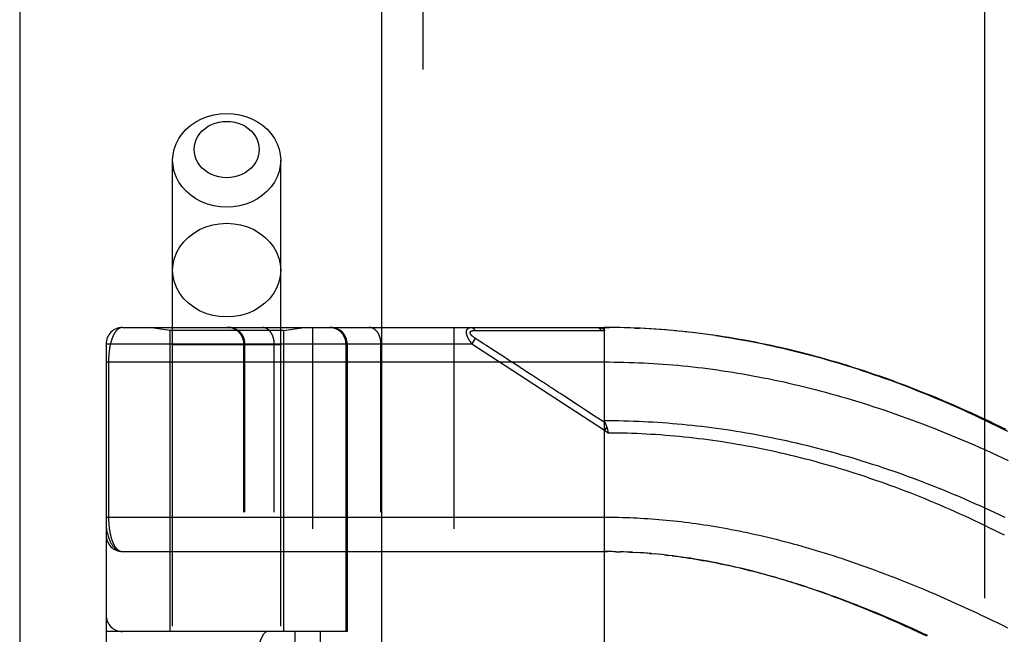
# Model space of a CAD drawing. Header units: inches. Extents: x 0 to 212, y 0 to 138.
# Tile 56 of 256: x 42.96 to 44.74, y 59.96 to 61.07. Entities that reach past the tile are written whole.
import ezdxf

# ---------------------------------------------------------------- set-up
doc = ezdxf.new("R2010")
doc.units = ezdxf.units.IN
doc.header["$LTSCALE"] = 11.6875
doc.header["$MEASUREMENT"] = 0
doc.linetypes.add('HIDDEN', pattern=[0.2, 0.1, -0.1])
doc.layers.get('0').update_dxf_attribs({"linetype": 'CONTINUOUS'})
doc.layers.add('DEFAULT_2', color=8, linetype='HIDDEN')
doc.layers.add('LEFTHAND_DOOR_ASSEMBLY', color=7, linetype='CONTINUOUS')

msp = doc.modelspace()

# ---------------------------------------------------------------- linework, layer by layer
at = {"color": 3, "linetype": 'Continuous'}
msp.add_line((42.9595, 102.1733), (42.9595, 37.6437), dxfattribs=at)
at = {"layer": 'DEFAULT_2', "color": 8, "linetype": 'HIDDEN'}
msp.add_line((44.7095, 38.9877), (44.7095, 96.0917), dxfattribs=at)
at = {"layer": 'LEFTHAND_DOOR_ASSEMBLY', "color": 3, "linetype": 'Continuous'}
msp.add_line((43.6153, 97.2147), (43.6153, 37.8647), dxfattribs=at)
at = {"layer": 'LEFTHAND_DOOR_ASSEMBLY', "color": 8, "linetype": 'HIDDEN'}
for p, q in [((43.6903, 97.2147), (43.6903, 37.8647)), ((43.2368, 57.6367), (43.2368, 60.819)), ((43.4328, 57.6367), (43.4328, 60.819)), ((43.146, 60.5159), (44.0198, 60.5159)), ((43.2318, 60.5107), (43.1943, 60.5159)), ((43.2318, 60.5107), (43.2318, 59.9647)), ((43.4378, 60.5107), (43.2318, 60.5107)), ((43.4378, 60.5107), (43.4753, 60.5159)), ((43.4378, 60.5107), (43.4378, 59.9647)), ((43.491, 57.8134), (43.491, 60.5159)), ((43.7475, 57.8134), (43.7475, 60.5159)), ((43.7849, 60.5105), (43.7896, 60.5104)), ((43.7896, 60.5104), (43.7955, 60.5104)), ((43.7955, 60.5104), (43.8274, 60.5103)), ((43.8274, 60.5103), (43.8326, 60.5103)), ((43.8326, 60.5103), (43.8662, 60.5103)), ((43.8662, 60.5103), (43.8714, 60.5103)), ((43.8714, 60.5103), (43.8768, 60.5103)), ((44.0198, 59.8512), (44.0198, 60.5159)), ((44.029, 60.5159), (44.0198, 60.5159)), ((44.0198, 60.5159), (44.0288, 60.5159)), ((44.0383, 60.5158), (44.0288, 60.5159)), ((44.0477, 60.5156), (44.0379, 60.5158)), ((44.057, 60.5154), (44.047, 60.5157)), ((44.0663, 60.5151), (44.0561, 60.5154)), ((44.0743, 60.5148), (44.0834, 60.5145)), ((44.0943, 60.5139), (44.0834, 60.5145)), ((44.1037, 60.5134), (44.0925, 60.514)), ((44.1131, 60.5128), (44.1016, 60.5135)), ((44.1224, 60.5121), (44.1107, 60.5129)), ((44.1318, 60.5114), (44.1199, 60.5123)), ((44.1412, 60.5106), (44.129, 60.5116)), ((44.1506, 60.5097), (44.1381, 60.5109)), ((44.16, 60.5088), (44.1473, 60.51)), ((44.1694, 60.5078), (44.1565, 60.5092)), ((44.1788, 60.5068), (44.1656, 60.5082)), ((44.1883, 60.5057), (44.1748, 60.5072)), ((44.1977, 60.5045), (44.184, 60.5062)), ((44.2072, 60.5032), (44.1933, 60.505)), ((44.2167, 60.5019), (44.2025, 60.5039)), ((43.116, 60.4859), (43.116, 57.8434)), ((43.7795, 60.4859), (43.116, 60.4859)), ((43.3659, 57.8434), (43.3659, 60.4859)), ((43.3679, 57.8434), (43.3679, 60.4859)), ((43.421, 57.8434), (43.421, 60.4859)), ((43.5512, 59.9647), (43.5512, 60.4859)), ((43.5535, 60.4859), (43.5535, 59.9647)), ((43.6145, 57.8434), (43.6145, 60.4859)), ((43.7795, 60.4859), (43.786, 60.496)), ((43.8016, 60.4714), (43.7795, 60.4859)), ((43.7933, 60.4912), (43.786, 60.496)), ((43.7957, 60.4896), (43.7933, 60.4912)), ((43.7981, 60.4881), (43.7957, 60.4896)), ((43.8005, 60.4865), (43.7981, 60.4881)), ((43.4328, 60.4847), (43.2368, 60.4847)), ((44.0198, 60.3292), (43.8016, 60.4714)), ((43.8103, 60.4801), (43.8057, 60.4832)), ((43.8139, 60.4778), (43.8103, 60.4801)), ((43.8391, 60.4614), (43.8139, 60.4778)), ((43.116, 60.4534), (44.0198, 60.4534)), ((43.1206, 60.4534), (43.1206, 60.1714)), ((43.843, 60.4589), (43.8391, 60.4614)), ((43.8805, 60.4344), (43.8739, 60.4388)), ((43.9706, 60.3757), (43.944, 60.3931)), ((44.0239, 60.3355), (44.0198, 60.3292)), ((44.0267, 60.3246), (44.0198, 60.3292)), ((44.025, 60.3314), (44.0253, 60.3302)), ((44.0253, 60.3302), (44.0256, 60.329)), ((44.0256, 60.329), (44.0259, 60.3277)), ((43.146, 60.1097), (44.0255, 60.1097)), ((44.0269, 60.1096), (44.0198, 60.1097)), ((44.034, 60.1096), (44.0255, 60.1097)), ((44.0412, 60.1094), (44.0313, 60.1096)), ((44.037, 60.1095), (44.0428, 60.1094)), ((44.0412, 60.1094), (44.0486, 60.1092)), ((44.0556, 60.109), (44.0484, 60.1093)), ((44.0628, 60.1087), (44.0543, 60.1091)), ((44.0699, 60.1084), (44.0601, 60.1088)), ((44.0659, 60.1086), (44.0717, 60.1083)), ((44.0699, 60.1084), (44.0775, 60.108)), ((44.084, 60.1076), (44.077, 60.108)), ((44.091, 60.1071), (44.0833, 60.1076)), ((44.0981, 60.1065), (44.0892, 60.1072)), ((44.1052, 60.1059), (44.095, 60.1068)), ((44.1009, 60.1063), (44.1068, 60.1058)), ((44.1052, 60.1059), (44.1127, 60.1053)), ((44.12, 60.1046), (44.1125, 60.1053)), ((44.1278, 60.1037), (44.1186, 60.1047)), ((44.1305, 60.1034), (44.1365, 60.1028)), ((43.5535, 59.9647), (43.116, 59.9647)), ((43.146, 58.3647), (43.146, 59.9647)), ((43.4585, 59.9647), (43.4585, 58.3647)), ((43.5044, 59.9647), (43.5044, 58.3647))]:
    msp.add_line(p, q, dxfattribs=at)
for points in [[(43.2368, 60.819), (43.2375, 60.8293), (43.2396, 60.8393), (43.2431, 60.8491), (43.248, 60.8585), (43.2541, 60.8672), (43.2614, 60.8753), (43.2698, 60.8826), (43.2791, 60.8889), (43.2892, 60.8942), (43.3, 60.8984), (43.3113, 60.9014), (43.3229, 60.9033), (43.3348, 60.9039)], [(43.3348, 60.9039), (43.3466, 60.9033), (43.3582, 60.9014), (43.3695, 60.8984), (43.3803, 60.8942), (43.3904, 60.8889), (43.3997, 60.8826), (43.4081, 60.8753), (43.4154, 60.8672), (43.4215, 60.8585), (43.4264, 60.8491), (43.4299, 60.8393), (43.432, 60.8293), (43.4328, 60.819)], [(43.3348, 60.7874), (43.3276, 60.7878), (43.3206, 60.7889), (43.3138, 60.7908), (43.3073, 60.7933), (43.3012, 60.7965), (43.2956, 60.8003), (43.2906, 60.8046), (43.2862, 60.8095), (43.2825, 60.8148), (43.2796, 60.8204), (43.2775, 60.8263), (43.2762, 60.8324), (43.2758, 60.8385), (43.2762, 60.8447), (43.2775, 60.8508), (43.2796, 60.8567), (43.2825, 60.8623), (43.2862, 60.8676), (43.2906, 60.8724), (43.2956, 60.8768), (43.3013, 60.8806), (43.3073, 60.8838), (43.3138, 60.8863), (43.3206, 60.8881), (43.3276, 60.8892), (43.3348, 60.8896)], [(43.3348, 60.8896), (43.3419, 60.8892), (43.3489, 60.8881), (43.3557, 60.8863), (43.3622, 60.8838), (43.3683, 60.8806), (43.3739, 60.8768), (43.3789, 60.8724), (43.3833, 60.8676), (43.387, 60.8623), (43.3899, 60.8567), (43.392, 60.8508), (43.3933, 60.8447), (43.3937, 60.8385), (43.3933, 60.8324), (43.392, 60.8263), (43.3899, 60.8204), (43.387, 60.8148), (43.3833, 60.8095), (43.3789, 60.8046), (43.3739, 60.8003), (43.3682, 60.7965), (43.3622, 60.7933), (43.3557, 60.7908), (43.3489, 60.7889), (43.3419, 60.7878), (43.3348, 60.7874)], [(43.3348, 60.7342), (43.3229, 60.7348), (43.3113, 60.7366), (43.3, 60.7397), (43.2892, 60.7439), (43.2791, 60.7492), (43.2698, 60.7555), (43.2614, 60.7628), (43.2541, 60.7708), (43.248, 60.7796), (43.2431, 60.7889), (43.2396, 60.7987), (43.2375, 60.8088), (43.2368, 60.819)], [(43.4328, 60.819), (43.432, 60.8088), (43.4299, 60.7987), (43.4264, 60.7889), (43.4215, 60.7796), (43.4154, 60.7708), (43.4081, 60.7628), (43.3997, 60.7555), (43.3904, 60.7492), (43.3803, 60.7439), (43.3695, 60.7397), (43.3582, 60.7366), (43.3466, 60.7348), (43.3348, 60.7342)], [(43.2368, 60.6198), (43.2376, 60.6309), (43.2401, 60.6417), (43.2442, 60.6523), (43.2499, 60.6622), (43.257, 60.6714), (43.2655, 60.6798), (43.2751, 60.6871), (43.2858, 60.6933), (43.2972, 60.6982), (43.3094, 60.7018), (43.322, 60.7039), (43.3348, 60.7047)], [(43.3348, 60.7047), (43.3475, 60.7039), (43.3601, 60.7018), (43.3723, 60.6982), (43.3838, 60.6933), (43.3944, 60.6871), (43.404, 60.6798), (43.4125, 60.6714), (43.4196, 60.6622), (43.4253, 60.6523), (43.4294, 60.6417), (43.4319, 60.6309), (43.4328, 60.6198)], [(43.3348, 60.5349), (43.322, 60.5356), (43.3094, 60.5378), (43.2972, 60.5414), (43.2858, 60.5463), (43.2751, 60.5525), (43.2655, 60.5598), (43.257, 60.5681), (43.2499, 60.5773), (43.2442, 60.5873), (43.2401, 60.5978), (43.2376, 60.6087), (43.2368, 60.6198)], [(43.4328, 60.6198), (43.4319, 60.6087), (43.4294, 60.5978), (43.4253, 60.5873), (43.4196, 60.5773), (43.4125, 60.5681), (43.404, 60.5598), (43.3944, 60.5525), (43.3838, 60.5463), (43.3723, 60.5414), (43.3601, 60.5378), (43.3475, 60.5356), (43.3348, 60.5349)], [(43.146, 60.5159), (43.1454, 60.5159), (43.1448, 60.5159), (43.1442, 60.5158), (43.1436, 60.5157), (43.143, 60.5156), (43.1425, 60.5154), (43.1419, 60.5152), (43.1414, 60.515), (43.1408, 60.5148), (43.1403, 60.5145), (43.1397, 60.5142), (43.1392, 60.5139), (43.1387, 60.5136), (43.1382, 60.5132), (43.1377, 60.5129), (43.1372, 60.5125), (43.1367, 60.5121), (43.1363, 60.5116), (43.1358, 60.5112), (43.1353, 60.5107), (43.1349, 60.5102), (43.1344, 60.5097), (43.134, 60.5092), (43.1336, 60.5087), (43.1332, 60.5081), (43.1328, 60.5075), (43.1324, 60.5069), (43.132, 60.5063), (43.1316, 60.5057), (43.1312, 60.5051), (43.1308, 60.5045), (43.1305, 60.5038), (43.1301, 60.5031), (43.1298, 60.5025), (43.1294, 60.5018), (43.1291, 60.5011), (43.1288, 60.5004), (43.1285, 60.4997), (43.1281, 60.4989), (43.1278, 60.4982), (43.1275, 60.4975), (43.1273, 60.4967), (43.127, 60.4959), (43.1267, 60.4952), (43.1264, 60.4944), (43.1262, 60.4936), (43.1259, 60.4928), (43.1257, 60.492), (43.1254, 60.4912), (43.1252, 60.4904), (43.125, 60.4896), (43.1248, 60.4888), (43.1246, 60.488), (43.1243, 60.4872), (43.1241, 60.4863), (43.1239, 60.4855), (43.1238, 60.4847), (43.1236, 60.4838), (43.1234, 60.483), (43.1232, 60.4821), (43.1231, 60.4813), (43.1229, 60.4804), (43.1228, 60.4795), (43.1226, 60.4787), (43.1225, 60.4778), (43.1223, 60.477), (43.1222, 60.4761), (43.1221, 60.4752), (43.122, 60.4744), (43.1218, 60.4735), (43.1217, 60.4726), (43.1216, 60.4718), (43.1215, 60.4709), (43.1214, 60.4701), (43.1214, 60.4692), (43.1213, 60.4684), (43.1212, 60.4675), (43.1211, 60.4667), (43.1211, 60.4658), (43.121, 60.465), (43.121, 60.4642), (43.1209, 60.4633), (43.1209, 60.4625), (43.1208, 60.4617), (43.1208, 60.4609), (43.1207, 60.46), (43.1207, 60.4592), (43.1207, 60.4584), (43.1207, 60.4576), (43.1206, 60.4567), (43.1206, 60.4559), (43.1206, 60.4551), (43.1206, 60.4543), (43.1206, 60.4534)], [(43.3679, 60.4859), (43.3679, 60.4866), (43.3679, 60.4872), (43.3679, 60.4879), (43.3678, 60.4885), (43.3678, 60.4892), (43.3677, 60.4898), (43.3676, 60.4905), (43.3675, 60.4911), (43.3674, 60.4918), (43.3672, 60.4924), (43.3671, 60.4931), (43.3669, 60.4937), (43.3668, 60.4943), (43.3666, 60.4949), (43.3664, 60.4956), (43.3661, 60.4962), (43.3659, 60.4968), (43.3657, 60.4974), (43.3654, 60.498), (43.3652, 60.4986), (43.3649, 60.4992), (43.3646, 60.4998), (43.3643, 60.5004), (43.364, 60.5009), (43.3636, 60.5015), (43.3633, 60.502), (43.3629, 60.5026), (43.3626, 60.5031), (43.3622, 60.5037), (43.3618, 60.5042), (43.3614, 60.5047), (43.361, 60.5052), (43.3606, 60.5057), (43.3601, 60.5062), (43.3597, 60.5067), (43.3592, 60.5071), (43.3588, 60.5076), (43.3583, 60.508), (43.3578, 60.5085), (43.3573, 60.5089), (43.3568, 60.5093), (43.3563, 60.5097), (43.3558, 60.5101), (43.3553, 60.5105), (43.3547, 60.5109), (43.3542, 60.5112), (43.3537, 60.5116), (43.3531, 60.5119), (43.3525, 60.5122), (43.352, 60.5125), (43.3514, 60.5128), (43.3508, 60.5131), (43.3502, 60.5134), (43.3496, 60.5136), (43.349, 60.5139), (43.3484, 60.5141), (43.3478, 60.5143), (43.3472, 60.5145), (43.3466, 60.5147), (43.3459, 60.5149), (43.3453, 60.5151), (43.3447, 60.5152), (43.344, 60.5153), (43.3434, 60.5155), (43.3428, 60.5156), (43.3421, 60.5157), (43.3415, 60.5157), (43.3408, 60.5158), (43.3402, 60.5159), (43.3396, 60.5159), (43.3389, 60.5159), (43.3383, 60.5159)], [(43.421, 60.4859), (43.421, 60.4866), (43.421, 60.4872), (43.421, 60.4879), (43.4209, 60.4885), (43.4209, 60.4892), (43.4208, 60.4898), (43.4208, 60.4905), (43.4207, 60.4911), (43.4206, 60.4918), (43.4205, 60.4924), (43.4204, 60.4931), (43.4203, 60.4937), (43.4202, 60.4943), (43.42, 60.4949), (43.4199, 60.4956), (43.4197, 60.4962), (43.4196, 60.4968), (43.4194, 60.4974), (43.4192, 60.498), (43.419, 60.4986), (43.4188, 60.4992), (43.4186, 60.4998), (43.4184, 60.5004), (43.4182, 60.5009), (43.4179, 60.5015), (43.4177, 60.502), (43.4174, 60.5026), (43.4172, 60.5031), (43.4169, 60.5037), (43.4166, 60.5042), (43.4163, 60.5047), (43.416, 60.5052), (43.4157, 60.5057), (43.4154, 60.5062), (43.4151, 60.5067), (43.4148, 60.5071), (43.4145, 60.5076), (43.4141, 60.508), (43.4138, 60.5085), (43.4134, 60.5089), (43.4131, 60.5093), (43.4127, 60.5097), (43.4123, 60.5101), (43.412, 60.5105), (43.4116, 60.5109), (43.4112, 60.5112), (43.4108, 60.5116), (43.4104, 60.5119), (43.41, 60.5122), (43.4096, 60.5125), (43.4092, 60.5128), (43.4088, 60.5131), (43.4083, 60.5134), (43.4079, 60.5136), (43.4075, 60.5139), (43.407, 60.5141), (43.4066, 60.5143), (43.4062, 60.5145), (43.4057, 60.5147), (43.4053, 60.5149), (43.4048, 60.5151), (43.4044, 60.5152), (43.4039, 60.5153), (43.4035, 60.5155), (43.403, 60.5156), (43.4026, 60.5157), (43.4021, 60.5157), (43.4016, 60.5158), (43.4012, 60.5159), (43.4007, 60.5159), (43.4003, 60.5159), (43.3998, 60.5159)], [(43.5512, 60.4859), (43.5512, 60.4866), (43.5511, 60.4872), (43.5511, 60.4879), (43.5511, 60.4885), (43.551, 60.4892), (43.5509, 60.4898), (43.5508, 60.4905), (43.5507, 60.4911), (43.5506, 60.4918), (43.5505, 60.4924), (43.5503, 60.4931), (43.5502, 60.4937), (43.55, 60.4943), (43.5498, 60.4949), (43.5496, 60.4956), (43.5494, 60.4962), (43.5492, 60.4968), (43.5489, 60.4974), (43.5487, 60.498), (43.5484, 60.4986), (43.5481, 60.4992), (43.5478, 60.4998), (43.5475, 60.5004), (43.5472, 60.5009), (43.5469, 60.5015), (43.5465, 60.502), (43.5462, 60.5026), (43.5458, 60.5031), (43.5454, 60.5037), (43.545, 60.5042), (43.5446, 60.5047), (43.5442, 60.5052), (43.5438, 60.5057), (43.5434, 60.5062), (43.5429, 60.5067), (43.5425, 60.5071), (43.542, 60.5076), (43.5415, 60.508), (43.5411, 60.5085), (43.5406, 60.5089), (43.5401, 60.5093), (43.5396, 60.5097), (43.539, 60.5101), (43.5385, 60.5105), (43.538, 60.5109), (43.5374, 60.5112), (43.5369, 60.5116), (43.5363, 60.5119), (43.5358, 60.5122), (43.5352, 60.5125), (43.5346, 60.5128), (43.534, 60.5131), (43.5334, 60.5134), (43.5329, 60.5136), (43.5323, 60.5139), (43.5316, 60.5141), (43.531, 60.5143), (43.5304, 60.5145), (43.5298, 60.5147), (43.5292, 60.5149), (43.5285, 60.5151), (43.5279, 60.5152), (43.5273, 60.5153), (43.5266, 60.5155), (43.526, 60.5156), (43.5254, 60.5157), (43.5247, 60.5157), (43.5241, 60.5158), (43.5234, 60.5159), (43.5228, 60.5159), (43.5221, 60.5159), (43.5215, 60.5159)], [(43.6145, 60.4859), (43.6145, 60.4866), (43.6145, 60.4872), (43.6145, 60.4879), (43.6145, 60.4885), (43.6144, 60.4892), (43.6144, 60.4898), (43.6143, 60.4905), (43.6142, 60.4911), (43.6141, 60.4918), (43.614, 60.4924), (43.6139, 60.4931), (43.6138, 60.4937), (43.6137, 60.4943), (43.6136, 60.4949), (43.6134, 60.4956), (43.6133, 60.4962), (43.6131, 60.4968), (43.6129, 60.4974), (43.6127, 60.498), (43.6126, 60.4986), (43.6124, 60.4992), (43.6121, 60.4998), (43.6119, 60.5004), (43.6117, 60.5009), (43.6115, 60.5015), (43.6112, 60.502), (43.611, 60.5026), (43.6107, 60.5031), (43.6104, 60.5037), (43.6102, 60.5042), (43.6099, 60.5047), (43.6096, 60.5052), (43.6093, 60.5057), (43.609, 60.5062), (43.6086, 60.5067), (43.6083, 60.5071), (43.608, 60.5076), (43.6077, 60.508), (43.6073, 60.5085), (43.607, 60.5089), (43.6066, 60.5093), (43.6062, 60.5097), (43.6059, 60.5101), (43.6055, 60.5105), (43.6051, 60.5109), (43.6047, 60.5112), (43.6043, 60.5116), (43.6039, 60.5119), (43.6035, 60.5122), (43.6031, 60.5125), (43.6027, 60.5128), (43.6023, 60.5131), (43.6019, 60.5134), (43.6014, 60.5136), (43.601, 60.5139), (43.6006, 60.5141), (43.6001, 60.5143), (43.5997, 60.5145), (43.5993, 60.5147), (43.5988, 60.5149), (43.5984, 60.5151), (43.5979, 60.5152), (43.5975, 60.5153), (43.597, 60.5155), (43.5966, 60.5156), (43.5961, 60.5157), (43.5956, 60.5157), (43.5952, 60.5158), (43.5947, 60.5159), (43.5943, 60.5159), (43.5938, 60.5159), (43.5933, 60.5159)], [(43.7795, 60.4859), (43.779, 60.4866), (43.7785, 60.4872), (43.7781, 60.4878), (43.7776, 60.4884), (43.7772, 60.489), (43.7768, 60.4896), (43.7764, 60.4902), (43.7761, 60.4907), (43.7757, 60.4913), (43.7754, 60.4918), (43.7751, 60.4923), (43.7748, 60.4928), (43.7745, 60.4933), (43.7742, 60.4938), (43.7739, 60.4942), (43.7737, 60.4947), (43.7734, 60.4952), (43.7732, 60.4956), (43.773, 60.496), (43.7728, 60.4965), (43.7725, 60.4969), (43.7723, 60.4973), (43.7722, 60.4977), (43.772, 60.4981), (43.7718, 60.4985), (43.7716, 60.4989), (43.7715, 60.4993), (43.7713, 60.4997), (43.7712, 60.5), (43.771, 60.5004), (43.7709, 60.5007), (43.7708, 60.5011), (43.7707, 60.5014), (43.7706, 60.5018), (43.7704, 60.5021), (43.7703, 60.5025), (43.7703, 60.5028), (43.7702, 60.5031), (43.7701, 60.5034), (43.77, 60.5038), (43.7699, 60.5041), (43.7699, 60.5044), (43.7698, 60.5047), (43.7698, 60.505), (43.7697, 60.5053), (43.7697, 60.5056), (43.7696, 60.5059), (43.7696, 60.5062), (43.7696, 60.5064), (43.7695, 60.5067), (43.7695, 60.507), (43.7695, 60.5073), (43.7695, 60.5075), (43.7695, 60.5078), (43.7695, 60.5081), (43.7695, 60.5083), (43.7695, 60.5086), (43.7696, 60.5088), (43.7696, 60.5091), (43.7696, 60.5093), (43.7697, 60.5095), (43.7697, 60.5098), (43.7698, 60.51), (43.7698, 60.5102), (43.7699, 60.5105), (43.7699, 60.5107), (43.77, 60.5109), (43.7701, 60.5111), (43.7702, 60.5113), (43.7702, 60.5115), (43.7703, 60.5117), (43.7704, 60.5119), (43.7705, 60.5121), (43.7706, 60.5123), (43.7708, 60.5125), (43.7709, 60.5127), (43.771, 60.5129), (43.7711, 60.5131), (43.7713, 60.5132), (43.7714, 60.5134), (43.7716, 60.5136), (43.7718, 60.5137), (43.7719, 60.5139), (43.7721, 60.5141), (43.7723, 60.5142), (43.7725, 60.5143), (43.7727, 60.5145), (43.7729, 60.5146), (43.7732, 60.5148), (43.7734, 60.5149), (43.7737, 60.515), (43.7739, 60.5151), (43.7742, 60.5152), (43.7745, 60.5153), (43.7748, 60.5154), (43.7751, 60.5155), (43.7754, 60.5156), (43.7758, 60.5157), (43.7762, 60.5158), (43.7766, 60.5158), (43.777, 60.5159), (43.7774, 60.5159), (43.7778, 60.5159), (43.7783, 60.5159)], [(43.786, 60.496), (43.7856, 60.4963), (43.7851, 60.4966), (43.7846, 60.4969), (43.7842, 60.4972), (43.7838, 60.4975), (43.7834, 60.4978), (43.783, 60.4981), (43.7826, 60.4983), (43.7823, 60.4986), (43.782, 60.4989), (43.7816, 60.4991), (43.7813, 60.4994), (43.781, 60.4996), (43.7808, 60.4998), (43.7805, 60.5001), (43.7802, 60.5003), (43.78, 60.5005), (43.7798, 60.5007), (43.7795, 60.501), (43.7793, 60.5012), (43.7791, 60.5014), (43.7789, 60.5016), (43.7787, 60.5018), (43.7785, 60.502), (43.7783, 60.5022), (43.7782, 60.5023), (43.778, 60.5025), (43.7779, 60.5027), (43.7777, 60.5029), (43.7776, 60.5031), (43.7775, 60.5032), (43.7773, 60.5034), (43.7772, 60.5036), (43.7771, 60.5038), (43.777, 60.5039), (43.7769, 60.5041), (43.7768, 60.5042), (43.7767, 60.5044), (43.7766, 60.5046), (43.7765, 60.5047), (43.7765, 60.5049), (43.7764, 60.505), (43.7763, 60.5052), (43.7763, 60.5053), (43.7762, 60.5054), (43.7762, 60.5056), (43.7762, 60.5057), (43.7761, 60.5059), (43.7761, 60.506), (43.7761, 60.5061), (43.7761, 60.5063), (43.7761, 60.5064), (43.7761, 60.5065), (43.7761, 60.5066), (43.7761, 60.5068), (43.7761, 60.5069), (43.7761, 60.507), (43.7761, 60.5071), (43.7761, 60.5072), (43.7762, 60.5074), (43.7762, 60.5075), (43.7762, 60.5076), (43.7763, 60.5077), (43.7763, 60.5078), (43.7764, 60.5079), (43.7765, 60.508), (43.7765, 60.5081), (43.7766, 60.5082), (43.7767, 60.5083), (43.7768, 60.5084), (43.7769, 60.5085), (43.777, 60.5086), (43.7771, 60.5087), (43.7772, 60.5088), (43.7773, 60.5089), (43.7774, 60.509), (43.7776, 60.5091), (43.7777, 60.5091), (43.7778, 60.5092), (43.778, 60.5093), (43.7782, 60.5094), (43.7783, 60.5095), (43.7785, 60.5095), (43.7787, 60.5096), (43.7789, 60.5097), (43.7791, 60.5097), (43.7793, 60.5098), (43.7795, 60.5099), (43.7797, 60.5099), (43.78, 60.51), (43.7802, 60.5101), (43.7805, 60.5101), (43.7808, 60.5102), (43.7811, 60.5102), (43.7814, 60.5103), (43.7817, 60.5103), (43.782, 60.5103), (43.7824, 60.5104), (43.7827, 60.5104), (43.7831, 60.5104), (43.7835, 60.5104), (43.784, 60.5105), (43.7844, 60.5105), (43.7849, 60.5105)], [(43.7783, 60.5159), (43.7785, 60.5159), (43.7787, 60.5159), (43.7789, 60.5159), (43.7792, 60.5158), (43.7794, 60.5158), (43.7796, 60.5157), (43.7798, 60.5157), (43.78, 60.5156), (43.7803, 60.5155), (43.7805, 60.5154), (43.7807, 60.5153), (43.7809, 60.5152), (43.7811, 60.5151), (43.7813, 60.5149), (43.7815, 60.5148), (43.7817, 60.5146), (43.7819, 60.5145), (43.7821, 60.5143), (43.7823, 60.5141), (43.7825, 60.5139), (43.7827, 60.5138), (43.7829, 60.5135), (43.7831, 60.5133), (43.7833, 60.5131), (43.7834, 60.5129), (43.7836, 60.5126), (43.7838, 60.5124), (43.7839, 60.5121), (43.7841, 60.5119), (43.7843, 60.5116), (43.7844, 60.5113), (43.7846, 60.511), (43.7847, 60.5108), (43.7849, 60.5105)], [(43.8768, 60.5103), (43.8797, 60.5103), (43.8827, 60.5103), (43.8859, 60.5103), (43.8892, 60.5103), (43.8927, 60.5103), (43.9002, 60.5103)], [(43.9002, 60.5103), (43.904, 60.5103), (43.9079, 60.5103), (43.9117, 60.5103), (43.9156, 60.5103), (43.9194, 60.5103), (43.9231, 60.5103), (43.9269, 60.5103), (43.9308, 60.5103), (43.9347, 60.5103), (43.9387, 60.5103), (43.9429, 60.5103), (43.9712, 60.5103)], [(43.9712, 60.5103), (43.9765, 60.5103), (43.982, 60.5103), (43.9878, 60.5103), (43.9938, 60.5103), (44.0002, 60.5103), (44.0068, 60.5103), (44.0136, 60.5103)], [(44.007, 60.5159), (44.0076, 60.5159), (44.0082, 60.5159), (44.0087, 60.5159), (44.0093, 60.5159), (44.0098, 60.5158), (44.0103, 60.5158), (44.0108, 60.5157), (44.0112, 60.5157), (44.0117, 60.5156), (44.0121, 60.5155), (44.0125, 60.5155), (44.0129, 60.5154), (44.0133, 60.5153), (44.0136, 60.5152), (44.014, 60.5151), (44.0143, 60.515), (44.0146, 60.515), (44.0149, 60.5149), (44.0152, 60.5148), (44.0155, 60.5147), (44.0158, 60.5146), (44.016, 60.5145), (44.0163, 60.5143), (44.0165, 60.5142), (44.0167, 60.5141), (44.0169, 60.514), (44.0171, 60.5139), (44.0173, 60.5138), (44.0175, 60.5137), (44.0177, 60.5136), (44.0178, 60.5135), (44.018, 60.5133), (44.0181, 60.5132), (44.0183, 60.5131), (44.0184, 60.513), (44.0185, 60.5129), (44.0187, 60.5127), (44.0188, 60.5126), (44.0189, 60.5125), (44.019, 60.5124), (44.0191, 60.5122), (44.0191, 60.5121), (44.0192, 60.512), (44.0193, 60.5118), (44.0194, 60.5117), (44.0194, 60.5116), (44.0195, 60.5114), (44.0195, 60.5113), (44.0196, 60.5112), (44.0196, 60.511), (44.0197, 60.5109), (44.0197, 60.5107), (44.0197, 60.5106), (44.0197, 60.5104), (44.0197, 60.5103), (44.0198, 60.5101)], [(44.007, 60.5159), (44.0072, 60.5159), (44.0074, 60.5159), (44.0077, 60.5159), (44.0079, 60.5158), (44.0081, 60.5158), (44.0083, 60.5157), (44.0085, 60.5157), (44.0088, 60.5156), (44.009, 60.5155), (44.0092, 60.5154), (44.0094, 60.5153), (44.0096, 60.5152), (44.0098, 60.515), (44.0101, 60.5149), (44.0103, 60.5148), (44.0105, 60.5146), (44.0107, 60.5144), (44.0109, 60.5143), (44.0111, 60.5141), (44.0113, 60.5139), (44.0115, 60.5137), (44.0116, 60.5135), (44.0118, 60.5132), (44.012, 60.513), (44.0122, 60.5128), (44.0124, 60.5125), (44.0125, 60.5123), (44.0127, 60.512), (44.0129, 60.5117), (44.013, 60.5115), (44.0132, 60.5112), (44.0133, 60.5109), (44.0135, 60.5106), (44.0136, 60.5103)], [(44.0136, 60.5103), (44.0147, 60.5103), (44.0157, 60.5103), (44.0167, 60.5102), (44.0177, 60.5102), (44.0187, 60.5102), (44.0198, 60.5101)], [(44.085, 60.5144), (44.0757, 60.5148), (44.0652, 60.5152)], [(44.7483, 60.3307), (44.7379, 60.3358), (44.7275, 60.3409), (44.7171, 60.3458), (44.7067, 60.3507), (44.6962, 60.3556), (44.6858, 60.3603), (44.6754, 60.365), (44.665, 60.3697), (44.6546, 60.3742), (44.6442, 60.3787), (44.6339, 60.3831), (44.6235, 60.3875), (44.6132, 60.3917), (44.6028, 60.3959), (44.5925, 60.4), (44.5822, 60.4041), (44.5719, 60.4081), (44.5617, 60.4119), (44.5514, 60.4158), (44.5412, 60.4195), (44.531, 60.4232), (44.5208, 60.4268), (44.5107, 60.4303), (44.5005, 60.4337), (44.4904, 60.4371), (44.4804, 60.4404), (44.4703, 60.4436), (44.4602, 60.4467), (44.4502, 60.4498), (44.4402, 60.4528), (44.4303, 60.4557), (44.4203, 60.4586), (44.4104, 60.4614), (44.4005, 60.4641), (44.3906, 60.4667), (44.3808, 60.4692), (44.371, 60.4717), (44.3612, 60.4741), (44.3514, 60.4765), (44.3416, 60.4787), (44.3319, 60.4809), (44.3222, 60.4831), (44.3125, 60.4851), (44.3028, 60.4871), (44.2932, 60.489), (44.2836, 60.4909), (44.2739, 60.4927), (44.2644, 60.4944), (44.2548, 60.496), (44.2452, 60.4976), (44.2357, 60.4991), (44.2262, 60.5006), (44.2117, 60.5026)], [(43.8057, 60.4832), (43.8043, 60.4841), (43.803, 60.4849), (43.8005, 60.4865)], [(44.221, 60.5013), (44.2303, 60.4999), (44.2396, 60.4985), (44.2489, 60.497), (44.2582, 60.4954), (44.2675, 60.4938), (44.2769, 60.4921), (44.2863, 60.4903), (44.2957, 60.4885), (44.3051, 60.4866), (44.3145, 60.4846), (44.324, 60.4826), (44.3335, 60.4805), (44.343, 60.4783), (44.3525, 60.4761), (44.3621, 60.4738), (44.3716, 60.4714), (44.3812, 60.469), (44.3908, 60.4665), (44.4005, 60.4639), (44.4102, 60.4613), (44.4198, 60.4585), (44.4296, 60.4557), (44.4393, 60.4529), (44.4491, 60.4499), (44.4589, 60.4469), (44.4687, 60.4438), (44.4784, 60.4407), (44.4882, 60.4375), (44.4979, 60.4342), (44.5076, 60.4309), (44.5173, 60.4276), (44.527, 60.4241), (44.5366, 60.4207), (44.5462, 60.4171), (44.5558, 60.4136), (44.5654, 60.4099), (44.575, 60.4062), (44.5846, 60.4025), (44.5942, 60.3986), (44.6038, 60.3947), (44.6134, 60.3908), (44.623, 60.3868), (44.6326, 60.3827), (44.6422, 60.3786), (44.6519, 60.3744), (44.6615, 60.3701), (44.6712, 60.3657), (44.681, 60.3613), (44.6907, 60.3568), (44.7006, 60.3522), (44.7104, 60.3475), (44.7204, 60.3427), (44.7304, 60.3378), (44.7404, 60.3329), (44.7505, 60.3278)], [(43.8739, 60.4388), (43.8706, 60.4409), (43.8675, 60.4429), (43.8644, 60.4449), (43.8615, 60.4468), (43.8587, 60.4486), (43.8561, 60.4503), (43.8536, 60.4519), (43.8513, 60.4535), (43.8491, 60.4549), (43.847, 60.4563), (43.843, 60.4589)], [(44.0198, 60.4534), (44.0286, 60.4534), (44.0375, 60.4533), (44.0463, 60.4532), (44.0552, 60.453), (44.064, 60.4527), (44.0729, 60.4524), (44.0818, 60.4521), (44.0906, 60.4517), (44.0995, 60.4512), (44.1084, 60.4507), (44.1173, 60.4501), (44.1262, 60.4495), (44.1351, 60.4488), (44.144, 60.4481), (44.153, 60.4473), (44.1619, 60.4464), (44.1709, 60.4455), (44.1799, 60.4446), (44.1889, 60.4435), (44.1979, 60.4425), (44.2069, 60.4413), (44.216, 60.4401), (44.225, 60.4389), (44.2341, 60.4376), (44.2432, 60.4362), (44.2523, 60.4348), (44.2615, 60.4333), (44.2707, 60.4317), (44.2798, 60.4301), (44.2891, 60.4284), (44.2983, 60.4267), (44.3075, 60.4249), (44.3168, 60.4231), (44.3261, 60.4211), (44.3355, 60.4192), (44.3448, 60.4171), (44.3542, 60.415), (44.3636, 60.4128), (44.3731, 60.4106), (44.3826, 60.4083), (44.3921, 60.4059), (44.4016, 60.4035), (44.4111, 60.401), (44.4207, 60.3984), (44.4303, 60.3958), (44.44, 60.3931), (44.4497, 60.3903), (44.4594, 60.3875), (44.4691, 60.3846), (44.4789, 60.3816), (44.4887, 60.3786), (44.4985, 60.3754), (44.5083, 60.3723), (44.5182, 60.369), (44.5281, 60.3657), (44.538, 60.3623), (44.548, 60.3588), (44.558, 60.3553), (44.568, 60.3517), (44.5781, 60.348), (44.5881, 60.3442), (44.5982, 60.3404), (44.6084, 60.3365), (44.6185, 60.3326), (44.6287, 60.3285), (44.6388, 60.3244), (44.649, 60.3203), (44.6593, 60.316), (44.6695, 60.3117), (44.6798, 60.3073), (44.69, 60.3029), (44.7003, 60.2984), (44.7106, 60.2938), (44.7209, 60.2891), (44.7312, 60.2844), (44.7415, 60.2796), (44.7518, 60.2748)], [(43.891, 60.4276), (43.8875, 60.4299), (43.8805, 60.4344)], [(43.944, 60.3931), (43.9395, 60.396), (43.9352, 60.3988), (43.9312, 60.4014), (43.9273, 60.404), (43.9235, 60.4064), (43.9198, 60.4088), (43.9162, 60.4112), (43.9126, 60.4135), (43.909, 60.4159), (43.9054, 60.4182), (43.9018, 60.4205), (43.891, 60.4276)], [(44.0049, 60.3533), (43.9834, 60.3674), (43.9706, 60.3757)], [(44.021, 60.3429), (44.0128, 60.3482), (44.0049, 60.3533)], [(44.0209, 60.3431), (44.0208, 60.3433), (44.0206, 60.3436), (44.0205, 60.3438), (44.0205, 60.344), (44.0204, 60.3443), (44.0203, 60.3445), (44.0202, 60.3447), (44.0201, 60.3449), (44.0201, 60.3451), (44.02, 60.3453), (44.02, 60.3456), (44.0199, 60.3458), (44.0199, 60.346), (44.0198, 60.3462), (44.0198, 60.3464), (44.0198, 60.3466), (44.0198, 60.3468), (44.0198, 60.347), (44.0198, 60.3473)], [(44.0198, 60.3473), (44.0285, 60.3472), (44.0373, 60.3472), (44.0461, 60.347), (44.0549, 60.3468), (44.0637, 60.3466), (44.0725, 60.3463), (44.0813, 60.346), (44.0901, 60.3456), (44.0989, 60.3451), (44.1077, 60.3447), (44.1165, 60.3441), (44.1254, 60.3435), (44.1342, 60.3428), (44.143, 60.3421), (44.1519, 60.3414), (44.1607, 60.3406), (44.1696, 60.3397), (44.1785, 60.3388), (44.1874, 60.3378), (44.1962, 60.3368), (44.2051, 60.3357), (44.214, 60.3346), (44.223, 60.3334), (44.2319, 60.3321), (44.2408, 60.3308), (44.2498, 60.3295), (44.2587, 60.3281), (44.2677, 60.3266), (44.2767, 60.3251), (44.2857, 60.3235), (44.2947, 60.3219), (44.3037, 60.3202), (44.3127, 60.3184), (44.3218, 60.3166), (44.3308, 60.3148), (44.3399, 60.3128), (44.349, 60.3109), (44.3581, 60.3088), (44.3672, 60.3067), (44.3763, 60.3046), (44.3855, 60.3024), (44.3946, 60.3001), (44.4038, 60.2978), (44.4129, 60.2954), (44.4221, 60.293), (44.4313, 60.2905), (44.4405, 60.2879), (44.4498, 60.2853), (44.459, 60.2826), (44.4682, 60.2799), (44.4775, 60.2771), (44.4867, 60.2743), (44.496, 60.2713), (44.5053, 60.2684), (44.5146, 60.2654), (44.5239, 60.2623), (44.5332, 60.2591), (44.5425, 60.2559), (44.5518, 60.2527), (44.5611, 60.2493), (44.5704, 60.246), (44.5797, 60.2425), (44.589, 60.239), (44.5983, 60.2355), (44.6076, 60.2319), (44.617, 60.2282), (44.6263, 60.2245), (44.6355, 60.2208), (44.6448, 60.2169), (44.6541, 60.2131), (44.6633, 60.2092), (44.6726, 60.2052), (44.6818, 60.2012), (44.691, 60.1971), (44.7002, 60.193), (44.7094, 60.1888), (44.7185, 60.1846), (44.7276, 60.1804), (44.7367, 60.1761), (44.7458, 60.1718)], [(44.0209, 60.3431), (44.0212, 60.3424), (44.0215, 60.3419), (44.0217, 60.3414), (44.0219, 60.3409), (44.0221, 60.3404), (44.0223, 60.3399), (44.0225, 60.3394), (44.0227, 60.3389), (44.0229, 60.3383), (44.0231, 60.3378), (44.0233, 60.3372), (44.0235, 60.3367), (44.0237, 60.3361), (44.0239, 60.3355)], [(44.0239, 60.3355), (44.024, 60.335), (44.0242, 60.3344), (44.0244, 60.3338), (44.0246, 60.3332), (44.0247, 60.3326), (44.0249, 60.332), (44.025, 60.3314)], [(44.0259, 60.3277), (44.0265, 60.3252), (44.0267, 60.3246)], [(44.745, 60.1391), (44.7362, 60.1435), (44.7273, 60.148), (44.7184, 60.1523), (44.7095, 60.1567), (44.7006, 60.161), (44.6916, 60.1652), (44.6826, 60.1695), (44.6736, 60.1736), (44.6646, 60.1777), (44.6556, 60.1818), (44.6466, 60.1858), (44.6375, 60.1897), (44.6284, 60.1937), (44.6194, 60.1975), (44.6103, 60.2013), (44.6012, 60.205), (44.5921, 60.2087), (44.583, 60.2124), (44.5739, 60.2159), (44.5648, 60.2194), (44.5557, 60.2229), (44.5466, 60.2263), (44.5375, 60.2296), (44.5285, 60.2329), (44.5194, 60.2362), (44.5103, 60.2393), (44.5012, 60.2424), (44.4922, 60.2455), (44.4831, 60.2485), (44.4741, 60.2514), (44.465, 60.2543), (44.456, 60.2571), (44.447, 60.2598), (44.4379, 60.2625), (44.4289, 60.2652), (44.42, 60.2677), (44.411, 60.2702), (44.402, 60.2727), (44.3931, 60.2751), (44.3841, 60.2774), (44.3752, 60.2797), (44.3663, 60.2819), (44.3574, 60.2841), (44.3485, 60.2862), (44.3396, 60.2882), (44.3307, 60.2902), (44.3219, 60.2921), (44.313, 60.294), (44.3042, 60.2958), (44.2954, 60.2976), (44.2866, 60.2993), (44.2778, 60.3009), (44.269, 60.3025), (44.2602, 60.304), (44.2515, 60.3055), (44.2427, 60.3069), (44.234, 60.3083), (44.2253, 60.3096), (44.2165, 60.3108), (44.2078, 60.312), (44.1991, 60.3132), (44.1905, 60.3142), (44.1818, 60.3153), (44.1731, 60.3162), (44.1645, 60.3172), (44.1558, 60.318), (44.1472, 60.3188), (44.1385, 60.3196), (44.1299, 60.3203), (44.1213, 60.321), (44.1126, 60.3216), (44.104, 60.3221), (44.0954, 60.3226), (44.0868, 60.323), (44.0782, 60.3234), (44.0696, 60.3237), (44.061, 60.324), (44.0524, 60.3243), (44.0438, 60.3244), (44.0353, 60.3246), (44.0267, 60.3246)], [(43.116, 60.1722), (44.0263, 60.1722), (44.0328, 60.1721), (44.0394, 60.172), (44.0459, 60.1719), (44.0525, 60.1717), (44.059, 60.1715), (44.0656, 60.1713), (44.0722, 60.171), (44.0787, 60.1707), (44.0853, 60.1703), (44.0919, 60.1699), (44.0985, 60.1695), (44.1052, 60.169), (44.1118, 60.1685), (44.1185, 60.168), (44.1252, 60.1674), (44.1318, 60.1668), (44.1386, 60.1661), (44.1453, 60.1654), (44.1521, 60.1647), (44.1588, 60.1639), (44.1656, 60.1631), (44.1725, 60.1622), (44.1793, 60.1613), (44.1862, 60.1604), (44.1931, 60.1594), (44.2001, 60.1584), (44.207, 60.1573), (44.214, 60.1562), (44.2211, 60.155), (44.2281, 60.1538), (44.2352, 60.1525), (44.2424, 60.1512), (44.2495, 60.1499), (44.2567, 60.1485), (44.264, 60.1471), (44.2713, 60.1456), (44.2786, 60.144), (44.286, 60.1425), (44.2934, 60.1408), (44.3008, 60.1391), (44.3083, 60.1374), (44.3158, 60.1356), (44.3234, 60.1338), (44.331, 60.1319), (44.3387, 60.1299), (44.3464, 60.1279), (44.3542, 60.1259), (44.362, 60.1238), (44.3698, 60.1216), (44.3777, 60.1194), (44.3857, 60.1171), (44.3937, 60.1148), (44.4017, 60.1124), (44.4098, 60.11), (44.418, 60.1074), (44.4261, 60.1049), (44.4344, 60.1023), (44.4427, 60.0996), (44.451, 60.0968), (44.4594, 60.094), (44.4679, 60.0911), (44.4764, 60.0882), (44.4849, 60.0852), (44.4935, 60.0822), (44.5021, 60.0791), (44.5108, 60.0759), (44.5196, 60.0726), (44.5283, 60.0693), (44.5372, 60.0659), (44.5461, 60.0625), (44.555, 60.059), (44.5639, 60.0555), (44.573, 60.0518), (44.582, 60.0481), (44.5911, 60.0444), (44.6002, 60.0406), (44.6094, 60.0367), (44.6186, 60.0328), (44.6279, 60.0288), (44.6372, 60.0247), (44.6465, 60.0206), (44.6559, 60.0164), (44.6652, 60.0121), (44.6747, 60.0078), (44.6841, 60.0035), (44.6936, 59.9991), (44.7031, 59.9946), (44.7126, 59.99), (44.7221, 59.9854), (44.7317, 59.9808), (44.7412, 59.9761), (44.7508, 59.9714)], [(43.1206, 60.1714), (43.1206, 60.1705), (43.1206, 60.1697), (43.1206, 60.1689), (43.1207, 60.1681), (43.1207, 60.1672), (43.1207, 60.1664), (43.1207, 60.1656), (43.1208, 60.1647), (43.1208, 60.1639), (43.1209, 60.1631), (43.1209, 60.1622), (43.121, 60.1614), (43.121, 60.1605), (43.1211, 60.1597), (43.1211, 60.1588), (43.1212, 60.158), (43.1213, 60.1571), (43.1214, 60.1562), (43.1215, 60.1554), (43.1216, 60.1545), (43.1217, 60.1536), (43.1218, 60.1527), (43.1219, 60.1518), (43.122, 60.151), (43.1221, 60.1501), (43.1223, 60.1492), (43.1224, 60.1483), (43.1225, 60.1474), (43.1227, 60.1465), (43.1228, 60.1456), (43.123, 60.1448), (43.1232, 60.1439), (43.1233, 60.143), (43.1235, 60.1422), (43.1237, 60.1413), (43.1239, 60.1404), (43.1241, 60.1396), (43.1243, 60.1387), (43.1245, 60.1379), (43.1247, 60.137), (43.1249, 60.1362), (43.1252, 60.1354), (43.1254, 60.1345), (43.1256, 60.1337), (43.1259, 60.1329), (43.1261, 60.1321), (43.1264, 60.1313), (43.1267, 60.1305), (43.127, 60.1297), (43.1272, 60.1289), (43.1275, 60.1282), (43.1278, 60.1274), (43.1282, 60.1266), (43.1285, 60.1259), (43.1288, 60.1252), (43.1291, 60.1244), (43.1295, 60.1237), (43.1298, 60.123), (43.1302, 60.1223), (43.1305, 60.1216), (43.1309, 60.121), (43.1313, 60.1203), (43.1317, 60.1197), (43.1321, 60.1191), (43.1325, 60.1185), (43.1329, 60.1179), (43.1333, 60.1173), (43.1338, 60.1167), (43.1342, 60.1162), (43.1346, 60.1156), (43.1351, 60.1151), (43.1356, 60.1146), (43.136, 60.1142), (43.1365, 60.1137), (43.137, 60.1133), (43.1375, 60.1129), (43.138, 60.1125), (43.1385, 60.1121), (43.1391, 60.1118), (43.1396, 60.1114), (43.1401, 60.1112), (43.1407, 60.1109), (43.1412, 60.1106), (43.1418, 60.1104), (43.1424, 60.1102), (43.143, 60.1101), (43.1436, 60.1099), (43.1442, 60.1098), (43.1448, 60.1097), (43.1454, 60.1097), (43.146, 60.1097)], [(43.116, 60.1597), (43.116, 60.1591), (43.116, 60.1585), (43.1161, 60.1578), (43.1161, 60.1571), (43.1161, 60.1563), (43.1162, 60.1555), (43.1163, 60.1546), (43.1164, 60.1536), (43.1165, 60.1526), (43.1167, 60.1514), (43.1169, 60.1501), (43.1171, 60.1487), (43.1174, 60.1472), (43.1178, 60.1455), (43.1182, 60.1437), (43.1186, 60.1418), (43.1192, 60.1398), (43.1198, 60.1378), (43.1204, 60.1358), (43.121, 60.134), (43.1217, 60.1323), (43.1223, 60.1307), (43.123, 60.1291), (43.1237, 60.1277), (43.1244, 60.1263), (43.125, 60.1251), (43.1257, 60.1239), (43.1264, 60.1227), (43.1271, 60.1217), (43.1278, 60.1206), (43.1285, 60.1197), (43.1292, 60.1188), (43.1299, 60.118), (43.1306, 60.1172), (43.1314, 60.1164), (43.1321, 60.1157), (43.1328, 60.1151), (43.1335, 60.1145), (43.1342, 60.1139), (43.1349, 60.1134), (43.1356, 60.1129), (43.1363, 60.1125), (43.137, 60.1121), (43.1377, 60.1117), (43.1384, 60.1113), (43.1391, 60.111), (43.1398, 60.1108), (43.1405, 60.1105), (43.1412, 60.1103), (43.1419, 60.1101), (43.1426, 60.11), (43.1433, 60.1099), (43.144, 60.1098), (43.1447, 60.1097), (43.1453, 60.1097), (43.146, 60.1097)], [(44.1437, 60.1019), (44.1357, 60.1028), (44.1245, 60.1041)], [(44.1425, 60.102), (44.1485, 60.1013), (44.1546, 60.1005), (44.1607, 60.0996), (44.1668, 60.0987), (44.1729, 60.0978), (44.1791, 60.0969), (44.1853, 60.0959), (44.1916, 60.0948), (44.1978, 60.0937), (44.2041, 60.0926), (44.2105, 60.0915), (44.2169, 60.0902), (44.2233, 60.089), (44.2297, 60.0877), (44.2362, 60.0863), (44.2428, 60.085), (44.2493, 60.0835), (44.2559, 60.082), (44.2626, 60.0805), (44.2693, 60.0789), (44.2761, 60.0773), (44.2829, 60.0756), (44.2897, 60.0739), (44.2966, 60.0721), (44.3035, 60.0703), (44.3105, 60.0684), (44.3176, 60.0665), (44.3246, 60.0645), (44.3318, 60.0625), (44.339, 60.0604), (44.3462, 60.0582), (44.3535, 60.056), (44.3608, 60.0538), (44.3682, 60.0515), (44.3757, 60.0491), (44.3832, 60.0467), (44.3907, 60.0442), (44.3983, 60.0416), (44.406, 60.039), (44.4137, 60.0364), (44.4215, 60.0336), (44.4293, 60.0308), (44.4372, 60.028), (44.4451, 60.0251), (44.4531, 60.0221), (44.4611, 60.0191), (44.4692, 60.016), (44.4773, 60.0128), (44.4855, 60.0096), (44.4938, 60.0063), (44.5021, 60.003), (44.5104, 59.9996), (44.5188, 59.9961), (44.5273, 59.9926), (44.5358, 59.989), (44.5443, 59.9853), (44.5529, 59.9816), (44.5615, 59.9778), (44.5702, 59.974), (44.5789, 59.97), (44.5877, 59.9661), (44.5965, 59.962), (44.6053, 59.9579)], [(44.6042, 59.9563), (44.5964, 59.96), (44.5887, 59.9636), (44.581, 59.9672), (44.5733, 59.9707), (44.5657, 59.9741), (44.5582, 59.9775), (44.5507, 59.9808), (44.5433, 59.9841), (44.5359, 59.9873), (44.5285, 59.9905), (44.5212, 59.9937), (44.5139, 59.9968), (44.5066, 59.9998), (44.4993, 60.0028), (44.4921, 60.0058), (44.4849, 60.0087), (44.4778, 60.0115), (44.4706, 60.0143), (44.4635, 60.0171), (44.4564, 60.0198), (44.4494, 60.0225), (44.4423, 60.0252), (44.4353, 60.0278), (44.4283, 60.0304), (44.4213, 60.0329), (44.4144, 60.0354), (44.4074, 60.0378), (44.4004, 60.0402), (44.3935, 60.0426), (44.3866, 60.0449), (44.3796, 60.0472), (44.3727, 60.0495), (44.3658, 60.0517), (44.3588, 60.0539), (44.3519, 60.0561), (44.3449, 60.0582), (44.3379, 60.0603), (44.3309, 60.0624), (44.3239, 60.0644), (44.3169, 60.0664), (44.3098, 60.0683), (44.3028, 60.0702), (44.2957, 60.0721), (44.2886, 60.074), (44.2814, 60.0758), (44.2742, 60.0776), (44.267, 60.0793), (44.2598, 60.081), (44.2525, 60.0827), (44.2452, 60.0843), (44.2378, 60.0859), (44.2304, 60.0875), (44.2228, 60.089), (44.2151, 60.0905), (44.2074, 60.092), (44.1996, 60.0934), (44.1917, 60.0948), (44.1837, 60.0961), (44.1758, 60.0974), (44.1678, 60.0986), (44.1597, 60.0997), (44.1517, 60.1008), (44.1437, 60.1019)]]:
    msp.add_lwpolyline(points, dxfattribs=at)
for centre, start, end in [((43.146, 60.4859), 90, 180), ((43.3359, 60.4859), 0, 90), ((43.5235, 60.4859), 0, 90), ((43.146, 60.1397), 180, 269.9999), ((43.146, 59.9947), 180, 270)]:
    msp.add_arc(centre, 0.03, start, end, dxfattribs=at)
msp.add_ellipse((43.4089, 59.7147), major_axis=(0, 0.25), ratio=0.146965, start_param=0, end_param=1.570796, dxfattribs=at)

doc.saveas('drawing.dxf')
